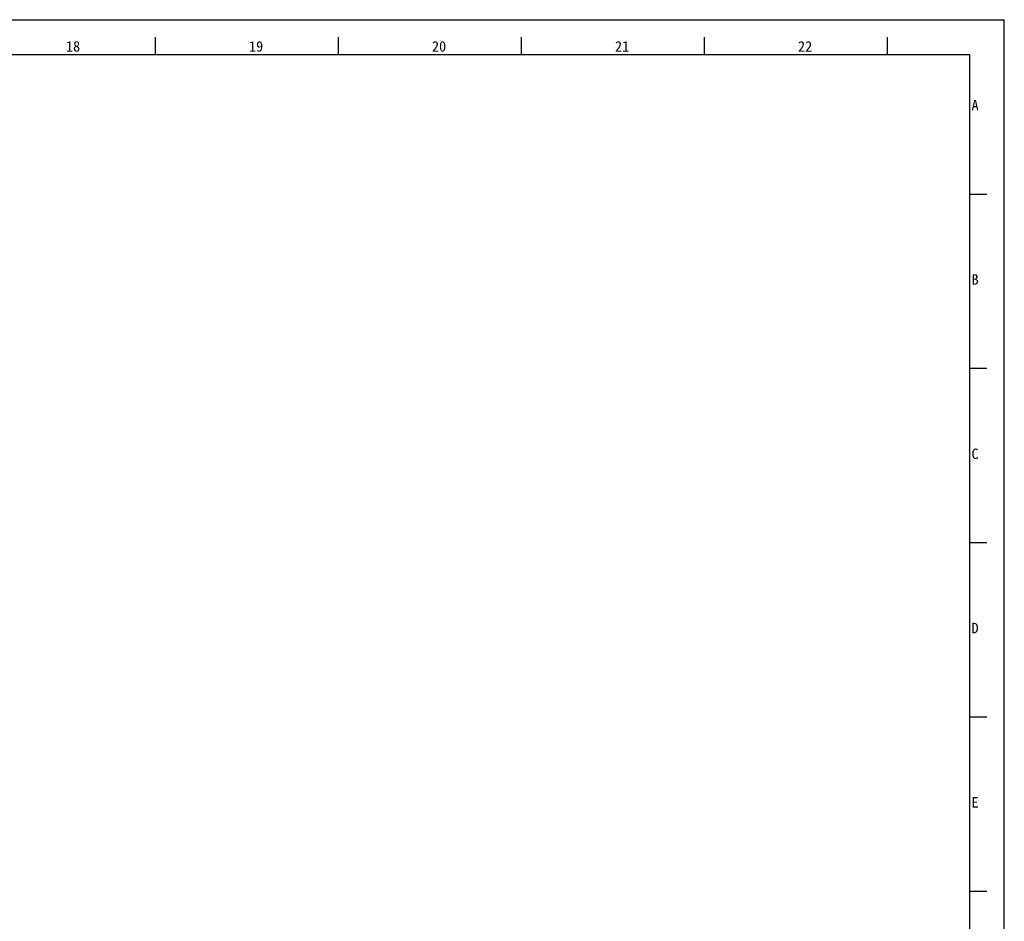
# Model space of a CAD drawing. Header units: millimetres. Extents: x 0 to 1189, y 0 to 841.
# Tile 33 of 33: x 907 to 1189, y 582 to 841. Entities that reach past the tile are written whole.
import ezdxf

# ---------------------------------------------------------------- set-up
doc = ezdxf.new("R2010")
doc.units = ezdxf.units.MM
doc.header["$LTSCALE"] = 65.395
doc.layers.get('0').update_dxf_attribs({"linetype": 'CONTINUOUS'})
doc.styles.add('TEXTSTYLE_2', font='simfang.ttf')
doc.styles.add('TEXTSTYLE_4', font='simfang.ttf')

msp = doc.modelspace()

# ---------------------------------------------------------------- linework, layer by layer
at = {"color": 7}
for p, q in [((0, 841), (1189, 841)), ((1189, 0), (1189, 841)), ((945.5, 831), (945.5, 836)), ((998, 831), (998, 836)), ((1050.5, 831), (1050.5, 836)), ((1103, 831), (1103, 836)), ((1155.5, 831), (1155.5, 836)), ((25, 831), (1179, 831)), ((1179, 831), (1179, 10)), ((1179, 791), (1184, 791)), ((1179, 741), (1184, 741)), ((1179, 691), (1184, 691)), ((1179, 641), (1184, 641)), ((1179, 591), (1184, 591))]:
    msp.add_line(p, q, dxfattribs=at)

# ---------------------------------------------------------------- texts
at = {"color": 3}
for s, style, p in [('18', 'TEXTSTYLE_4', (919.819, 831.847)), ('19', 'TEXTSTYLE_4', (972.319, 831.847)), ('20', 'TEXTSTYLE_4', (1024.819, 831.847)), ('21', 'TEXTSTYLE_4', (1077.319, 831.847)), ('22', 'TEXTSTYLE_4', (1129.819, 831.847)), ('A', 'TEXTSTYLE_2', (1179.589, 814.993)), ('B', 'TEXTSTYLE_2', (1179.589, 764.993)), ('C', 'TEXTSTYLE_2', (1179.589, 714.993)), ('D', 'TEXTSTYLE_2', (1179.589, 664.993)), ('E', 'TEXTSTYLE_2', (1179.589, 614.993))]:
    msp.add_text(s, height=3, dxfattribs=dict(at, style=style)).set_placement(p)

doc.saveas('drawing.dxf')
